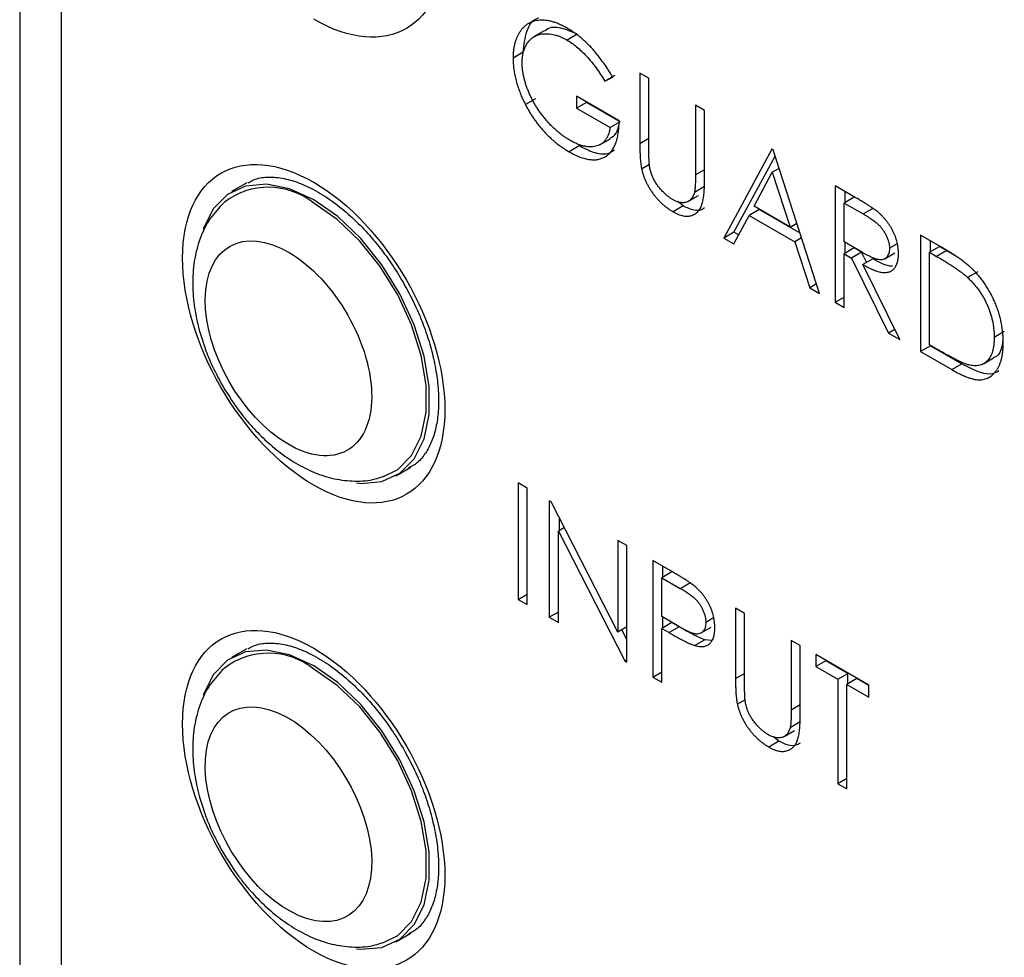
# Model space of a CAD drawing. Header units: millimetres. Extents: x 10 to 410, y 10 to 314.
# Tile 14 of 18: x 345 to 359, y 258 to 271. Entities that reach past the tile are written whole.
import ezdxf

# ---------------------------------------------------------------- set-up
doc = ezdxf.new("R2010")
doc.units = ezdxf.units.MM
doc.header["$LTSCALE"] = 1.5

msp = doc.modelspace()

# ---------------------------------------------------------------- linework, layer by layer
for p, q in [((345.171463, 276.851882), (345.171463, 226.634623)), ((345.75725, 225.818214), (345.75725, 276.035474)), ((352.525957, 270.893789), (352.384536, 270.812148)), ((352.985677, 270.844818), (352.844256, 270.763177)), ((352.229277, 270.591213), (352.087856, 270.509572)), ((353.516574, 270.266157), (353.375153, 270.184516)), ((353.864688, 270.299715), (353.864688, 269.313389)), ((353.991605, 270.226448), (353.864688, 270.299715)), ((353.375153, 270.184516), (353.483938, 270.240795)), ((353.991605, 269.247973), (353.991605, 270.226448)), ((352.402654, 269.940876), (352.261233, 269.859235)), ((353.574593, 269.629706), (352.976272, 269.975109)), ((352.976272, 269.975109), (352.976272, 269.807614)), ((353.117693, 269.889255), (352.976272, 269.807614)), ((353.117693, 269.889255), (353.117693, 269.893469)), ((353.589098, 269.617119), (353.117693, 269.889255)), ((354.771235, 269.776377), (354.644319, 269.849644)), ((354.644319, 269.849644), (354.644319, 268.871169)), ((352.976272, 269.807614), (353.447677, 269.535478)), ((354.771235, 268.790051), (354.771235, 269.776377)), ((353.589098, 269.617119), (353.447677, 269.535478)), ((353.310125, 269.298586), (353.451547, 269.380227)), ((353.864688, 269.313389), (353.991605, 269.386656)), ((353.015424, 269.278312), (352.874002, 269.196671)), ((355.714044, 269.232105), (355.0432, 267.986294)), ((355.732175, 269.221638), (355.714044, 269.232105)), ((356.384889, 267.211753), (355.732175, 269.221638)), ((353.998759, 269.017525), (353.889902, 268.954683)), ((355.184621, 268.067935), (355.759899, 269.13627)), ((354.771235, 268.944437), (354.644319, 268.871169)), ((355.465594, 268.43337), (355.721693, 268.909382)), ((355.815917, 268.963776), (355.721693, 268.909382)), ((355.721693, 268.909382), (355.970994, 268.141609)), ((348.355009, 268.75996), (348.142877, 268.637499)), ((354.771292, 268.707618), (354.629871, 268.625977)), ((356.602461, 268.719233), (356.602461, 267.086151)), ((356.885473, 268.555853), (356.602461, 268.719233)), ((356.743882, 268.486844), (356.743882, 268.637592)), ((354.473265, 268.436718), (354.396937, 268.4978)), ((354.547908, 268.502972), (354.68933, 268.584613)), ((356.870799, 268.560111), (356.729377, 268.47847)), ((356.729377, 268.47847), (356.994542, 268.325394)), ((356.729377, 267.93411), (356.729377, 268.47847)), ((354.473265, 268.436718), (354.331843, 268.355077)), ((355.538174, 268.387256), (355.396753, 268.305615)), ((355.970994, 268.141609), (355.465594, 268.43337)), ((356.110425, 268.056903), (355.538174, 268.387256)), ((356.994542, 268.325394), (357.135964, 268.407034)), ((355.181731, 267.906321), (355.396753, 268.305615)), ((355.396753, 268.305615), (356.037852, 267.935517)), ((355.970994, 268.141609), (356.065247, 268.19602)), ((355.184621, 268.067935), (355.0432, 267.986294)), ((355.248807, 268.030881), (355.184621, 268.067935)), ((355.0432, 267.986294), (355.181731, 267.906321)), ((356.132164, 267.989962), (356.037852, 267.935517)), ((356.037852, 267.935517), (356.246924, 267.291398)), ((356.98831, 267.782341), (356.729377, 267.93411)), ((356.743882, 267.774987), (356.743882, 267.925608)), ((358.084665, 267.863575), (357.799103, 268.028426)), ((357.799103, 268.028426), (357.799103, 266.395345)), ((357.940524, 267.796037), (357.940524, 267.946785)), ((356.870799, 267.848255), (356.729377, 267.766614)), ((356.973918, 267.788725), (356.832497, 267.707084)), ((356.973918, 267.788725), (356.870799, 267.848255)), ((357.043472, 267.647672), (356.973918, 267.788725)), ((357.300042, 267.697658), (357.441463, 267.779299)), ((357.472066, 267.905633), (357.36396, 267.843224)), ((357.926019, 267.787663), (358.067441, 267.869304)), ((357.926019, 266.489573), (357.926019, 267.787663)), ((357.926019, 267.787663), (358.025456, 267.73026)), ((358.166878, 267.8119), (358.025456, 267.73026)), ((358.067441, 267.869304), (358.166878, 267.8119)), ((358.166878, 267.8119), (358.269774, 267.750336)), ((356.729377, 267.012884), (356.729377, 267.766614)), ((356.729377, 267.766614), (356.832497, 267.707084)), ((356.832497, 267.707084), (357.352062, 266.653416)), ((357.130864, 267.698122), (356.989443, 267.616481)), ((357.509008, 266.562813), (356.989443, 267.616481)), ((358.601454, 267.515225), (358.460032, 267.433585)), ((356.341326, 267.345895), (356.246924, 267.291398)), ((356.246924, 267.291398), (356.384889, 267.211753)), ((356.602461, 267.086151), (356.729377, 267.159419)), ((356.602461, 267.086151), (356.729377, 267.012884)), ((357.439454, 266.703866), (357.352062, 266.653416)), ((358.973988, 266.676638), (358.832567, 266.594997)), ((357.352062, 266.653416), (357.509008, 266.562813)), ((357.940524, 266.476985), (357.799103, 266.395345)), ((357.799103, 266.395345), (358.237362, 266.142343)), ((358.088348, 266.395862), (357.926019, 266.489573)), ((357.940524, 266.476985), (357.940524, 266.481199)), ((357.940524, 266.476985), (358.378783, 266.223984)), ((358.683118, 266.224907), (358.82454, 266.306548)), ((358.237362, 266.142343), (358.378783, 266.223984)), ((350.44269, 264.653674), (350.654822, 264.776136)), ((352.16038, 264.554794), (352.16038, 262.921712)), ((352.287296, 264.481526), (352.16038, 264.554794)), ((352.287296, 262.848445), (352.287296, 264.481526)), ((352.622152, 264.288218), (352.595522, 264.303591)), ((352.595522, 264.303591), (352.595522, 262.67051)), ((353.556462, 262.46352), (352.622152, 264.288218)), ((352.736944, 263.888003), (352.736944, 264.064031)), ((352.806512, 263.928164), (352.722439, 263.87963)), ((352.722439, 262.597242), (352.722439, 263.87963)), ((352.722439, 263.87963), (353.654483, 262.059185)), ((353.683379, 263.675585), (353.556462, 263.748852)), ((353.556462, 263.748852), (353.556462, 262.46352)), ((353.683379, 262.042503), (353.683379, 263.675585)), ((354.045998, 263.466249), (354.045998, 261.833168)), ((354.323344, 263.306141), (354.045998, 263.466249)), ((354.187419, 263.23386), (354.187419, 263.384609)), ((354.314336, 263.307127), (354.172914, 263.225487)), ((354.172914, 263.225487), (354.431563, 263.076172)), ((354.172914, 262.681126), (354.172914, 263.225487)), ((354.431563, 263.076172), (354.572985, 263.157812)), ((352.16038, 262.921712), (352.287296, 262.994979)), ((352.16038, 262.921712), (352.287296, 262.848445)), ((352.722439, 262.743777), (352.595522, 262.67051)), ((352.595522, 262.67051), (352.722439, 262.597242)), ((354.420515, 262.534591), (354.172914, 262.681126)), ((354.187419, 262.522004), (354.187419, 262.672542)), ((355.206378, 262.796376), (355.206378, 261.81005)), ((355.333295, 262.723109), (355.206378, 262.796376)), ((355.333295, 261.744634), (355.333295, 262.723109)), ((353.683379, 262.536788), (353.556462, 262.46352)), ((354.314336, 262.595271), (354.172914, 262.51363)), ((354.415472, 262.536886), (354.274051, 262.455245)), ((354.415472, 262.536886), (354.314336, 262.595271)), ((354.724612, 262.450954), (354.866034, 262.532595)), ((354.898628, 262.661493), (354.789366, 262.598417)), ((353.683379, 262.360607), (353.613755, 262.496595)), ((354.172914, 261.7599), (354.172914, 262.51363)), ((354.172914, 262.51363), (354.274051, 262.455245)), ((354.775541, 262.355848), (354.63412, 262.274207)), ((354.872199, 262.345239), (354.775541, 262.355848)), ((356.112925, 262.273038), (355.986009, 262.346305)), ((355.986009, 262.346305), (355.986009, 261.36783)), ((356.112925, 261.286711), (356.112925, 262.273038)), ((348.355009, 262.227634), (348.142877, 262.105173)), ((357.073865, 261.718299), (356.330496, 262.147436)), ((356.330496, 262.147436), (356.330496, 261.979941)), ((353.683379, 262.075866), (353.654483, 262.059185)), ((353.654483, 262.059185), (353.683379, 262.042503)), ((356.471918, 262.061582), (356.330496, 261.979941)), ((356.330496, 261.979941), (356.638723, 261.802006)), ((356.471918, 262.061582), (356.471918, 262.065796)), ((356.780144, 261.883647), (356.471918, 262.061582)), ((354.045998, 261.833168), (354.172914, 261.906435)), ((355.206378, 261.81005), (355.333295, 261.883317)), ((356.638723, 261.802006), (356.780144, 261.883647)), ((356.780144, 261.737112), (356.780144, 261.883647)), ((354.045998, 261.833168), (354.172914, 261.7599)), ((356.638723, 261.802006), (356.638723, 260.33642)), ((356.90706, 261.810379), (356.765639, 261.728738)), ((356.765639, 260.263152), (356.765639, 261.728738)), ((356.765639, 261.728738), (357.073865, 261.550803)), ((357.073865, 261.714085), (356.90706, 261.810379)), ((357.073865, 261.550803), (357.073865, 261.718299)), ((355.340449, 261.514186), (355.231591, 261.451343)), ((356.112925, 261.441097), (355.986009, 261.36783)), ((356.112982, 261.204278), (355.97156, 261.122637)), ((355.889598, 260.999633), (356.03102, 261.081274)), ((355.814954, 260.933379), (355.673533, 260.851738)), ((355.814954, 260.933379), (355.738627, 260.994461)), ((356.765639, 260.409687), (356.638723, 260.33642)), ((356.638723, 260.33642), (356.765639, 260.263152)), ((350.44269, 258.121348), (350.654822, 258.243809))]:
    msp.add_line(p, q)
at = {"flags": 128}
for points in [[(349.292784, 268.523631), (348.954647, 268.677793), (348.631289, 268.743138), (348.336842, 268.71681), (348.084173, 268.599959), (347.884327, 268.397693), (347.746037, 268.118852), (347.74244, 268.107984)], [(349.892228, 264.553715), (349.954278, 264.548036), (350.248726, 264.574364), (350.501394, 264.691214), (350.70124, 264.89348), (350.83953, 265.172322), (350.91022, 265.515552), (350.91022, 265.90817), (350.83953, 266.333016), (350.70124, 266.771524), (350.501394, 267.204528), (350.248726, 267.613103), (349.954278, 267.979393), (349.63092, 268.287389), (349.292784, 268.523631)], [(350.263435, 264.638217), (350.47071, 264.740832), (350.665483, 264.937962), (350.800262, 265.209725), (350.869157, 265.544241), (350.869157, 265.926891), (350.800262, 266.340952), (350.665483, 266.768327), (350.47071, 267.190337), (350.224456, 267.58854), (349.937484, 267.94553), (349.622335, 268.245707), (349.292784, 268.475951)], [(349.292784, 261.991304), (348.954647, 262.145466), (348.631289, 262.210811), (348.336842, 262.184483), (348.084173, 262.067633), (347.884327, 261.865367), (347.746037, 261.586526), (347.74244, 261.575657)], [(349.892228, 258.021389), (349.954278, 258.015709), (350.248726, 258.042037), (350.501394, 258.158888), (350.70124, 258.361154), (350.83953, 258.639995), (350.91022, 258.983225), (350.91022, 259.375843), (350.83953, 259.80069), (350.70124, 260.239198), (350.501394, 260.672201), (350.248726, 261.080776), (349.954278, 261.447066), (349.63092, 261.755062), (349.292784, 261.991304)], [(350.263435, 258.105891), (350.47071, 258.208505), (350.665483, 258.405636), (350.800262, 258.677398), (350.869157, 259.011914), (350.869157, 259.394565), (350.800262, 259.808625), (350.665483, 260.236), (350.47071, 260.658011), (350.224456, 261.056213), (349.937484, 261.413204), (349.622335, 261.713381), (349.292784, 261.943625)]]:
    msp.add_lwpolyline(points, dxfattribs=at)
for centre in [(348.657673, 267.683084), (348.657673, 261.150758)]:
    msp.add_arc(centre, 1.015876, 51.3041949, 127.6972782)
for points, knots in [([(349.292784, 275.300919), (350.307467, 274.715155), (351.131261, 273.288302), (351.131261, 270.944864), (350.307467, 270.469143), (349.292784, 271.054907)], [0, 0, 0, 0, 0.5, 0.5, 1, 1, 1, 1]), ([(352.848506, 270.928219), (352.830551, 270.938341), (352.795141, 270.958304), (352.742754, 270.982592), (352.69186, 271.003271), (352.642194, 271.019944), (352.594116, 271.031474), (352.547262, 271.0394), (352.501983, 271.042401), (352.458293, 271.04123), (352.416296, 271.036094), (352.376622, 271.026515), (352.339133, 271.013098), (352.303849, 270.99574), (352.270964, 270.97419), (352.240664, 270.948165), (352.212094, 270.918945), (352.186659, 270.884929), (352.163299, 270.84822), (352.14328, 270.808116), (352.126189, 270.765309), (352.111957, 270.720052), (352.101141, 270.67161), (352.093674, 270.620267), (352.0885, 270.56658), (352.088071, 270.528656), (352.087856, 270.509572)], [0, 0, 0, 0, 0.0453839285, 0.0895065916, 0.1329678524, 0.1754445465, 0.2176897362, 0.2595314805, 0.3010139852, 0.3427738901, 0.3841345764, 0.4250775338, 0.4656511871, 0.5060332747, 0.5465781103, 0.5871517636, 0.628233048, 0.6699218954, 0.7115820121, 0.7529433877, 0.7937461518, 0.8346856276, 0.8753484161, 0.9164498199, 0.9579577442, 1, 1, 1, 1]), ([(352.229277, 270.591213), (352.240995, 270.692527), (352.264464, 270.895438), (352.361936, 271.052728), (352.442035, 271.072706), (352.44482, 271.0734)], [0, 0, 0, 0, 0.490456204, 0.98228498, 1, 1, 1, 1]), ([(352.985677, 270.844818), (352.90881, 270.878488), (352.754977, 270.945873), (352.593055, 270.94738), (352.5387, 270.894236), (352.530849, 270.88656)], [0, 0, 0, 0, 0.460762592, 0.922110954, 1, 1, 1, 1]), ([(352.214772, 270.442848), (352.215092, 270.457393), (352.215728, 270.486326), (352.219392, 270.527971), (352.225936, 270.56725), (352.235083, 270.604472), (352.246758, 270.639681), (352.260828, 270.673041), (352.277753, 270.704047), (352.296887, 270.733028), (352.318317, 270.759569), (352.34212, 270.782742), (352.368022, 270.802701), (352.396154, 270.819117), (352.426148, 270.832647), (352.45839, 270.842578), (352.492658, 270.849406), (352.529093, 270.852232), (352.566485, 270.852502), (352.604653, 270.849639), (352.643396, 270.843198), (352.68264, 270.833734), (352.722296, 270.820996), (352.762522, 270.804866), (352.803181, 270.78631), (352.830553, 270.770894), (352.844256, 270.763177)], [0, 0, 0, 0, 0.0399048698, 0.0793788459, 0.1189576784, 0.1582177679, 0.1979198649, 0.2382369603, 0.2788000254, 0.3203155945, 0.362024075, 0.4036152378, 0.444882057, 0.4864480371, 0.5282974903, 0.5704233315, 0.6134346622, 0.6573642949, 0.7013544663, 0.744485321, 0.7874641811, 0.829905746, 0.8722619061, 0.9144157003, 0.9571522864, 1, 1, 1, 1]), ([(353.483938, 270.240795), (353.471676, 270.261532), (353.447513, 270.302395), (353.409934, 270.361521), (353.372613, 270.418413), (353.334649, 270.472199), (353.296642, 270.523444), (353.258354, 270.571781), (353.219717, 270.617329), (353.180863, 270.660407), (353.141577, 270.70128), (353.101593, 270.739607), (353.060957, 270.776232), (353.019746, 270.810826), (352.977836, 270.843187), (352.935386, 270.873534), (352.892183, 270.9022), (352.863148, 270.919496), (352.848506, 270.928219)], [0, 0, 0, 0, 0.071682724, 0.141254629, 0.208780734, 0.2747536, 0.338680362, 0.401041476, 0.462009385, 0.521933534, 0.580969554, 0.640033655, 0.699042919, 0.758526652, 0.817782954, 0.877820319, 0.938382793, 1, 1, 1, 1]), ([(352.844256, 270.763177), (352.86659, 270.749477), (352.911822, 270.721732), (352.979943, 270.668439), (353.049034, 270.606988), (353.118349, 270.536519), (353.186776, 270.4585), (353.253094, 270.373686), (353.316316, 270.281903), (353.355348, 270.217297), (353.375153, 270.184516)], [0, 0, 0, 0, 0.112511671, 0.227863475, 0.347727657, 0.472918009, 0.601080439, 0.730968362, 0.863494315, 1, 1, 1, 1]), ([(352.087856, 270.509572), (352.088439, 270.483584), (352.089592, 270.432216), (352.097595, 270.35267), (352.111255, 270.272222), (352.130302, 270.190934), (352.154694, 270.108919), (352.184757, 270.026053), (352.220023, 269.942424), (352.24742, 269.887119), (352.261233, 269.859235)], [0, 0, 0, 0, 0.128654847, 0.254301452, 0.378000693, 0.500655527, 0.623261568, 0.746331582, 0.872104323, 1, 1, 1, 1]), ([(352.885051, 269.357788), (352.869836, 269.366755), (352.839637, 269.384553), (352.794838, 269.415404), (352.750786, 269.447708), (352.707805, 269.483206), (352.665676, 269.520562), (352.624451, 269.560356), (352.584345, 269.60293), (352.545231, 269.647351), (352.50765, 269.693493), (352.472011, 269.740886), (352.438259, 269.789223), (352.407057, 269.838676), (352.377474, 269.888918), (352.350458, 269.940287), (352.325026, 269.992558), (352.302321, 270.045569), (352.28163, 270.098484), (352.263701, 270.150798), (352.248745, 270.202135), (352.23606, 270.252509), (352.226952, 270.301649), (352.219559, 270.35006), (352.215696, 270.397186), (352.21508, 270.427613), (352.214772, 270.442848)], [0, 0, 0, 0, 0.045476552, 0.09026675, 0.134473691, 0.17833568, 0.221626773, 0.264845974, 0.308266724, 0.351584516, 0.394700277, 0.437150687, 0.478716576, 0.520156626, 0.560891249, 0.601905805, 0.642967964, 0.684319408, 0.725438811, 0.765723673, 0.805366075, 0.844655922, 0.883350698, 0.922119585, 0.961006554, 1, 1, 1, 1]), ([(352.261233, 269.859235), (352.270753, 269.841189), (352.289647, 269.805375), (352.31981, 269.752889), (352.351178, 269.702079), (352.383929, 269.652945), (352.41785, 269.605549), (352.453119, 269.559996), (352.489495, 269.515988), (352.52718, 269.47353), (352.566341, 269.433054), (352.606622, 269.394091), (352.648087, 269.356582), (352.690892, 269.321272), (352.734825, 269.287257), (352.780047, 269.255422), (352.826551, 269.224853), (352.858038, 269.206152), (352.874002, 269.196671)], [0, 0, 0, 0, 0.062651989, 0.12433937, 0.185529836, 0.245847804, 0.306076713, 0.365858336, 0.42561049, 0.485885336, 0.546729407, 0.608121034, 0.670231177, 0.73353574, 0.797905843, 0.863443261, 0.930763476, 1, 1, 1, 1]), ([(352.874002, 269.196671), (352.899903, 269.182409), (352.950547, 269.154522), (353.024442, 269.122422), (353.09438, 269.099671), (353.160267, 269.086493), (353.222253, 269.082559), (353.280138, 269.088292), (353.333865, 269.103751), (353.383525, 269.127962), (353.427773, 269.161698), (353.467037, 269.203131), (353.499916, 269.253592), (353.526938, 269.312327), (353.547812, 269.379581), (353.563092, 269.45492), (353.572555, 269.538563), (353.573904, 269.598885), (353.574593, 269.629706)], [0, 0, 0, 0, 0.068276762, 0.1335012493, 0.1959666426, 0.2567515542, 0.3159334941, 0.3745216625, 0.4332324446, 0.4926083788, 0.5522660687, 0.6116028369, 0.6715544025, 0.7325942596, 0.7953645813, 0.8605072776, 0.9287277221, 1, 1, 1, 1]), ([(353.447677, 269.535478), (353.444952, 269.518874), (353.439561, 269.486013), (353.426381, 269.441586), (353.409342, 269.401821), (353.387976, 269.36755), (353.363175, 269.337428), (353.334134, 269.312631), (353.301094, 269.292652), (353.264413, 269.277666), (353.224606, 269.268181), (353.182562, 269.263691), (353.138159, 269.26553), (353.091745, 269.272586), (353.04315, 269.285164), (352.992318, 269.303942), (352.939391, 269.32773), (352.903386, 269.347646), (352.885051, 269.357788)], [0, 0, 0, 0, 0.061510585, 0.121734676, 0.180515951, 0.23926794, 0.297398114, 0.356664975, 0.417130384, 0.479326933, 0.54222196, 0.604686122, 0.667353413, 0.730550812, 0.795075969, 0.861302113, 0.929367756, 1, 1, 1, 1]), ([(353.446262, 269.388466), (353.479527, 269.406007), (353.538502, 269.437106), (353.557914, 269.516795), (353.566377, 269.551536)], [0, 0, 0, 0, 0.56404221, 1, 1, 1, 1]), ([(349.292784, 264.522581), (348.2781, 265.108345), (347.454306, 266.535198), (347.454306, 268.878636), (348.2781, 269.354357), (349.292784, 268.768593)], [0, 0, 0, 0, 0.5, 0.5, 1, 1, 1, 1]), ([(353.864688, 269.313389), (353.864683, 269.293435), (353.864674, 269.255154), (353.866235, 269.199289), (353.868222, 269.147979), (353.870488, 269.101248), (353.874329, 269.058367), (353.878413, 269.020075), (353.883272, 268.986061), (353.88781, 268.964584), (353.889902, 268.954683)], [0, 0, 0, 0, 0.172868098, 0.331634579, 0.47631267, 0.607889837, 0.725664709, 0.830534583, 0.921870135, 1, 1, 1, 1]), ([(353.509938, 269.2177), (353.478032, 269.198254), (353.396667, 269.148664), (353.218683, 269.175258), (353.081931, 269.244592), (353.015424, 269.278312)], [0, 0, 0, 0, 0.248901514, 0.634717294, 1, 1, 1, 1]), ([(353.997271, 269.027481), (353.996761, 269.032024), (353.995576, 269.042591), (353.99459, 269.060095), (353.993823, 269.081593), (353.992883, 269.107212), (353.99246, 269.136688), (353.99179, 269.170331), (353.99155, 269.207875), (353.991586, 269.234135), (353.991605, 269.247973)], [0, 0, 0, 0, 0.059157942, 0.137625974, 0.234023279, 0.349961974, 0.48390125, 0.637395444, 0.808921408, 1, 1, 1, 1]), ([(354.324761, 268.526661), (354.311322, 268.53491), (354.28426, 268.55152), (354.243836, 268.583385), (354.203669, 268.620569), (354.164355, 268.661765), (354.127902, 268.70586), (354.095098, 268.749854), (354.068272, 268.794342), (354.045734, 268.838592), (354.028208, 268.883761), (354.013813, 268.930414), (354.003423, 268.978811), (353.999361, 269.010947), (353.997271, 269.027481)], [0, 0, 0, 0, 0.086333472, 0.173855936, 0.26316212, 0.355710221, 0.446158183, 0.530006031, 0.607754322, 0.681514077, 0.755533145, 0.832210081, 0.91367293, 1, 1, 1, 1]), ([(353.889902, 268.954683), (353.893498, 268.93988), (353.900612, 268.910599), (353.914396, 268.866425), (353.930449, 268.822864), (353.949085, 268.779746), (353.970043, 268.737132), (353.993671, 268.695057), (354.01957, 268.653445), (354.047784, 268.612696), (354.078127, 268.57344), (354.109788, 268.535622), (354.143282, 268.500376), (354.178035, 268.466697), (354.214512, 268.435766), (354.252217, 268.406246), (354.291547, 268.379424), (354.318239, 268.363297), (354.331843, 268.355077)], [0, 0, 0, 0, 0.060611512, 0.119896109, 0.178912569, 0.23700181, 0.295709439, 0.35510506, 0.415284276, 0.477030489, 0.539392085, 0.601923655, 0.664581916, 0.72862676, 0.793682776, 0.860355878, 0.928825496, 1, 1, 1, 1]), ([(348.372678, 268.760838), (348.41217, 268.782375), (348.502252, 268.831501), (348.681424, 268.848906), (348.899886, 268.824191), (349.136392, 268.74744), (349.383022, 268.622066), (349.62821, 268.453856), (349.860465, 268.253835), (350.058975, 268.047949), (350.233017, 267.83808), (350.393412, 267.619451), (350.493113, 267.454685), (350.545207, 267.368595)], [0, 0, 0, 0, 0.086675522, 0.197707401, 0.300884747, 0.401739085, 0.501187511, 0.59874528, 0.691402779, 0.778580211, 0.844412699, 0.918706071, 1, 1, 1, 1]), ([(349.292784, 268.768593), (350.307467, 268.182829), (351.131261, 266.755975), (351.131261, 264.412537), (350.307467, 263.936816), (349.292784, 264.522581)], [0, 0, 0, 0, 0.5, 0.5, 1, 1, 1, 1]), ([(354.331843, 268.355077), (354.344317, 268.348216), (354.368951, 268.334667), (354.405169, 268.318292), (354.439913, 268.306181), (354.473301, 268.297703), (354.505332, 268.293161), (354.535797, 268.293234), (354.565023, 268.296474), (354.59242, 268.304039), (354.618038, 268.314564), (354.641419, 268.32794), (354.663055, 268.342993), (354.681826, 268.361275), (354.698733, 268.381524), (354.713549, 268.403911), (354.725657, 268.42924), (354.735998, 268.456703), (354.744571, 268.487184), (354.751348, 268.521165), (354.757832, 268.557717), (354.762363, 268.598065), (354.766467, 268.641267), (354.769182, 268.687933), (354.770936, 268.737755), (354.771134, 268.772332), (354.771235, 268.790051)], [0, 0, 0, 0, 0.044445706, 0.087770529, 0.129606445, 0.170509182, 0.211189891, 0.251366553, 0.291817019, 0.332263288, 0.372590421, 0.411847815, 0.449737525, 0.487220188, 0.523711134, 0.560150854, 0.596159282, 0.632236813, 0.66962724, 0.709553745, 0.751596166, 0.796043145, 0.843048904, 0.892959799, 0.94515149, 1, 1, 1, 1]), ([(354.644319, 268.871169), (354.644242, 268.855947), (354.644096, 268.826805), (354.643604, 268.785209), (354.64254, 268.74797), (354.640762, 268.715308), (354.638937, 268.686662), (354.636308, 268.662568), (354.633784, 268.642319), (354.631083, 268.631039), (354.629871, 268.625977)], [0, 0, 0, 0, 0.179920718, 0.344435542, 0.493597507, 0.626188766, 0.742198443, 0.844379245, 0.930164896, 1, 1, 1, 1]), ([(354.629871, 268.625977), (354.626236, 268.61413), (354.619162, 268.59107), (354.604725, 268.56091), (354.587597, 268.535473), (354.567296, 268.515153), (354.544109, 268.49988), (354.518398, 268.48919), (354.489895, 268.483556), (354.459351, 268.482198), (354.426788, 268.486601), (354.393493, 268.494672), (354.359307, 268.508218), (354.336298, 268.520502), (354.324761, 268.526661)], [0, 0, 0, 0, 0.090507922, 0.176175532, 0.26029633, 0.341820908, 0.422437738, 0.503722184, 0.584794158, 0.668531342, 0.752282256, 0.834726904, 0.917124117, 1, 1, 1, 1]), ([(348.031999, 268.481075), (347.965098, 268.410355), (347.826371, 268.263709), (347.690336, 267.981095), (347.609574, 267.666598), (347.58879, 267.339035), (347.616259, 267.014649), (347.677092, 266.725088), (347.759321, 266.46282), (347.864304, 266.196758), (347.962342, 266.014872), (348.018798, 265.910131)], [0, 0, 0, 0, 0.115086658, 0.238645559, 0.365712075, 0.490587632, 0.605158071, 0.715871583, 0.797221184, 0.883227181, 1, 1, 1, 1]), ([(357.205881, 268.34864), (357.198152, 268.354941), (357.181082, 268.368857), (357.152884, 268.38951), (357.119877, 268.411905), (357.082214, 268.437143), (357.03978, 268.463557), (356.992575, 268.493036), (356.940623, 268.523804), (356.90436, 268.544878), (356.885473, 268.555853)], [0, 0, 0, 0, 0.0736275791, 0.1626148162, 0.2653016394, 0.3828424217, 0.5151779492, 0.6615655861, 0.8237422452, 1, 1, 1, 1]), ([(354.769701, 268.41103), (354.75566, 268.400766), (354.708017, 268.365939), (354.601333, 268.372971), (354.512062, 268.417406), (354.473265, 268.436718)], [0, 0, 0, 0, 0.191110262, 0.648454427, 1, 1, 1, 1]), ([(356.994542, 268.325394), (357.006914, 268.318219), (357.030813, 268.304358), (357.065294, 268.283132), (357.097046, 268.262617), (357.126035, 268.242512), (357.152338, 268.223583), (357.175909, 268.205159), (357.196691, 268.187217), (357.220622, 268.164943), (357.247416, 268.135706), (357.276062, 268.097463), (357.301925, 268.056614), (357.323702, 268.013326), (357.341723, 267.969363), (357.354575, 267.925817), (357.362534, 267.883216), (357.363482, 267.856637), (357.36396, 267.843224)], [0, 0, 0, 0, 0.074898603, 0.144686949, 0.208845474, 0.26744136, 0.321052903, 0.369275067, 0.412261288, 0.450596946, 0.520721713, 0.588910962, 0.657377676, 0.727212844, 0.796242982, 0.863663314, 0.931199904, 1, 1, 1, 1]), ([(357.490877, 267.76963), (357.490684, 267.782838), (357.490303, 267.808888), (357.486565, 267.848915), (357.480332, 267.888855), (357.471494, 267.92861), (357.460508, 267.968216), (357.446746, 268.007757), (357.430676, 268.047072), (357.412105, 268.086084), (357.391617, 268.124044), (357.369648, 268.160929), (357.346026, 268.196219), (357.320889, 268.229946), (357.294272, 268.262201), (357.266174, 268.292691), (357.236701, 268.322056), (357.216228, 268.339716), (357.205881, 268.34864)], [0, 0, 0, 0, 0.068352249, 0.134802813, 0.19866441, 0.26153636, 0.32317191, 0.384274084, 0.445885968, 0.507255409, 0.569331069, 0.629734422, 0.690102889, 0.75089132, 0.811273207, 0.872948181, 0.935789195, 1, 1, 1, 1]), ([(348.928838, 265.100245), (348.28493, 265.478588), (347.766815, 266.386745), (347.778286, 267.867245), (348.305714, 268.161068), (348.949622, 267.782725)], [0, 0, 0, 0, 0.5, 0.5, 1, 1, 1, 1]), ([(348.949622, 267.782725), (349.259036, 267.600921), (349.554706, 267.285234), (349.988386, 266.525077), (350.108666, 266.111683), (350.103154, 265.400266), (349.977587, 265.131326), (349.536112, 264.885386), (349.238252, 264.918442), (348.928838, 265.100245)], [0, 0, 0, 0, 0.25, 0.25, 0.5, 0.5, 0.75, 0.75, 1, 1, 1, 1]), ([(357.36396, 267.843224), (357.363483, 267.830037), (357.362539, 267.803906), (357.354591, 267.769656), (357.341926, 267.740045), (357.324526, 267.715402), (357.301935, 267.69753), (357.275734, 267.685185), (357.244861, 267.681307), (357.216489, 267.682745), (357.191073, 267.687993), (357.169282, 267.694482), (357.145073, 267.70323), (357.118407, 267.714445), (357.089299, 267.728007), (357.057733, 267.744109), (357.023832, 267.761816), (357.000399, 267.775356), (356.98831, 267.782341)], [0, 0, 0, 0, 0.069045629, 0.136815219, 0.203662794, 0.272412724, 0.341585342, 0.410581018, 0.481259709, 0.554930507, 0.59494313, 0.639344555, 0.687767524, 0.740894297, 0.798829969, 0.861096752, 0.928337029, 1, 1, 1, 1]), ([(356.989443, 267.616481), (357.004272, 267.608121), (357.033097, 267.59187), (357.07515, 267.570261), (357.114662, 267.551599), (357.151732, 267.536038), (357.186287, 267.523743), (357.218593, 267.513514), (357.248186, 267.507516), (357.284027, 267.502502), (357.324582, 267.503454), (357.367943, 267.513934), (357.405233, 267.534455), (357.436262, 267.564578), (357.460639, 267.603768), (357.478326, 267.651038), (357.489125, 267.706422), (357.490283, 267.748213), (357.490877, 267.76963)], [0, 0, 0, 0, 0.062047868, 0.12061355, 0.176170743, 0.228028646, 0.277084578, 0.323376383, 0.36648982, 0.407142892, 0.483665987, 0.55702223, 0.628834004, 0.70082818, 0.773301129, 0.846289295, 0.921224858, 1, 1, 1, 1]), ([(358.533406, 267.545637), (358.520896, 267.557635), (358.494443, 267.583006), (358.451429, 267.619679), (358.403192, 267.657595), (358.349652, 267.696421), (358.290896, 267.736936), (358.226829, 267.778364), (358.157488, 267.820931), (358.109503, 267.84903), (358.084665, 267.863575)], [0, 0, 0, 0, 0.087120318, 0.184230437, 0.292169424, 0.411253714, 0.541155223, 0.682593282, 0.835710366, 1, 1, 1, 1]), ([(357.404815, 267.592013), (357.388901, 267.592967), (357.303575, 267.598085), (357.208338, 267.653248), (357.130864, 267.698122)], [0, 0, 0, 0, 0.186509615, 1, 1, 1, 1]), ([(358.025456, 267.73026), (358.049821, 267.716109), (358.096766, 267.688846), (358.164487, 267.647369), (358.226828, 267.607848), (358.283816, 267.570243), (358.335495, 267.533849), (358.381807, 267.499367), (358.422956, 267.466828), (358.448173, 267.444218), (358.460032, 267.433585)], [0, 0, 0, 0, 0.1670241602, 0.32180979, 0.4644071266, 0.5948885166, 0.7134174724, 0.8207154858, 0.915681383, 1, 1, 1, 1]), ([(358.959483, 266.521402), (358.959196, 266.544811), (358.95863, 266.590946), (358.952974, 266.661714), (358.944458, 266.731835), (358.931766, 266.80169), (358.916403, 266.870884), (358.896715, 266.939791), (358.873655, 267.008281), (358.847508, 267.076087), (358.817625, 267.142511), (358.785533, 267.207173), (358.749944, 267.269249), (358.712454, 267.329515), (358.671553, 267.387166), (358.628188, 267.442629), (358.582122, 267.496077), (358.549768, 267.528991), (358.533406, 267.545637)], [0, 0, 0, 0, 0.070760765, 0.139459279, 0.20633991, 0.271428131, 0.334883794, 0.397660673, 0.45959575, 0.521339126, 0.582414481, 0.642369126, 0.701311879, 0.760135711, 0.818853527, 0.878311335, 0.938457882, 1, 1, 1, 1]), ([(350.545207, 267.368595), (350.616365, 267.236547), (350.716321, 267.051061), (350.831951, 266.769925), (350.914534, 266.532326), (350.986, 266.256571), (351.031764, 265.981849), (351.048442, 265.715768), (351.034671, 265.469161), (350.991105, 265.249814), (350.920167, 265.061954), (350.820825, 264.910398), (350.724184, 264.809658), (350.646186, 264.777947), (350.619851, 264.76724)], [0, 0, 0, 0, 0.1172531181, 0.1647044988, 0.2425298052, 0.3218223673, 0.4052224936, 0.4903767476, 0.5765582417, 0.6636571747, 0.7524389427, 0.8452603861, 0.947753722, 1, 1, 1, 1]), ([(358.460032, 267.433585), (358.474368, 267.419884), (358.502577, 267.392925), (358.543119, 267.349444), (358.581016, 267.303937), (358.616801, 267.256717), (358.649868, 267.207454), (358.680681, 267.156417), (358.709097, 267.103635), (358.734817, 267.049214), (358.757726, 266.993683), (358.777962, 266.937604), (358.794628, 266.881117), (358.808557, 266.824346), (358.819338, 266.767252), (358.826833, 266.709982), (358.831951, 266.651972), (358.832359, 266.614216), (358.832567, 266.594997)], [0, 0, 0, 0, 0.063984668, 0.125903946, 0.186849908, 0.246526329, 0.30615835, 0.365401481, 0.425259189, 0.485917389, 0.546944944, 0.60841149, 0.670018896, 0.732860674, 0.79680017, 0.862205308, 0.929857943, 1, 1, 1, 1]), ([(358.832567, 266.594997), (358.832307, 266.577034), (358.831797, 266.541796), (358.827429, 266.492075), (358.820404, 266.445949), (358.81053, 266.403515), (358.797788, 266.364908), (358.782119, 266.330208), (358.763651, 266.299181), (358.742463, 266.271884), (358.718751, 266.248707), (358.692725, 266.229765), (358.664671, 266.214768), (358.634387, 266.204176), (358.60201, 266.197826), (358.567749, 266.19521), (358.531031, 266.197477), (358.505521, 266.20183), (358.492611, 266.204033)], [0, 0, 0, 0, 0.0715234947, 0.1403039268, 0.2070701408, 0.2721482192, 0.3354800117, 0.3974634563, 0.458905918, 0.5202154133, 0.5808541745, 0.6400457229, 0.6991369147, 0.7582579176, 0.8169064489, 0.8766826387, 0.9375960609, 1, 1, 1, 1]), ([(358.953738, 266.566963), (358.947858, 266.515174), (358.935536, 266.406637), (358.876797, 266.325642), (358.828437, 266.312392), (358.822518, 266.310771)], [0, 0, 0, 0, 0.444737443, 0.932047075, 1, 1, 1, 1]), ([(358.492611, 266.204033), (358.482355, 266.206514), (358.46016, 266.211885), (358.423481, 266.224848), (358.381175, 266.24268), (358.333379, 266.264361), (358.279994, 266.290712), (358.221049, 266.321548), (358.156538, 266.356836), (358.111674, 266.382512), (358.088348, 266.395862)], [0, 0, 0, 0, 0.0786771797, 0.170257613, 0.2749761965, 0.3932538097, 0.5244511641, 0.6693720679, 0.8280993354, 1, 1, 1, 1]), ([(358.237362, 266.142343), (358.258238, 266.130492), (358.298797, 266.107468), (358.357864, 266.077827), (358.413398, 266.05236), (358.465314, 266.032223), (358.513659, 266.016716), (358.558529, 266.005655), (358.599855, 265.999824), (358.637858, 265.998926), (358.673057, 266.002858), (358.706295, 266.010691), (358.738213, 266.021857), (358.76777, 266.038248), (358.796535, 266.057149), (358.822525, 266.081736), (358.847743, 266.109067), (358.870744, 266.140773), (358.891778, 266.175935), (358.909908, 266.215016), (358.925207, 266.257571), (358.937601, 266.303679), (358.947688, 266.352744), (358.954233, 266.405846), (358.958728, 266.461876), (358.959229, 266.501364), (358.959483, 266.521402)], [0, 0, 0, 0, 0.055030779, 0.106917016, 0.15599389, 0.202163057, 0.245531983, 0.286502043, 0.325112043, 0.361858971, 0.397469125, 0.433040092, 0.468968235, 0.505240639, 0.542068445, 0.5798664, 0.61853896, 0.658504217, 0.699033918, 0.739865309, 0.781200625, 0.822994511, 0.865719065, 0.909202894, 0.953924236, 1, 1, 1, 1]), ([(358.898457, 266.124532), (358.870374, 266.108127), (358.799599, 266.066784), (358.615856, 266.098489), (358.467316, 266.177119), (358.378783, 266.223984)], [0, 0, 0, 0, 0.2099466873, 0.5291159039, 1, 1, 1, 1]), ([(348.018798, 265.910131), (348.100456, 265.779853), (348.214033, 265.598652), (348.409468, 265.361435), (348.58259, 265.178323), (348.801931, 264.988759), (349.042739, 264.823961), (349.304541, 264.692534), (349.582505, 264.603581), (349.869254, 264.572542), (350.10073, 264.584275), (350.223588, 264.632121), (350.256735, 264.64503)], [0, 0, 0, 0, 0.150225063, 0.208946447, 0.305928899, 0.405010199, 0.510348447, 0.619542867, 0.731321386, 0.844280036, 0.957986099, 1, 1, 1, 1]), ([(354.645452, 263.095656), (354.63773, 263.102204), (354.620797, 263.116562), (354.592537, 263.137384), (354.559583, 263.160725), (354.521675, 263.185686), (354.478986, 263.212934), (354.431384, 263.242293), (354.378971, 263.273957), (354.342421, 263.295104), (354.323344, 263.306141)], [0, 0, 0, 0, 0.073542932, 0.161257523, 0.264381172, 0.381219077, 0.513681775, 0.66094492, 0.823044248, 1, 1, 1, 1]), ([(354.431563, 263.076172), (354.443463, 263.069269), (354.466418, 263.055952), (354.499484, 263.035556), (354.530006, 263.015703), (354.557868, 262.996327), (354.583311, 262.977795), (354.606137, 262.95987), (354.626353, 262.942253), (354.649626, 262.920317), (354.675842, 262.891281), (354.704011, 262.853332), (354.729033, 262.812271), (354.750398, 262.769027), (354.767585, 262.724879), (354.780322, 262.68113), (354.787837, 262.638526), (354.788855, 262.611841), (354.789366, 262.598417)], [0, 0, 0, 0, 0.07333251, 0.141464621, 0.203870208, 0.26177998, 0.314045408, 0.361987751, 0.40461597, 0.442530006, 0.512322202, 0.58156872, 0.650353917, 0.721157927, 0.791830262, 0.86078022, 0.929965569, 1, 1, 1, 1]), ([(354.916283, 262.525804), (354.916098, 262.539227), (354.915735, 262.565595), (354.911918, 262.606071), (354.905952, 262.646142), (354.897877, 262.685657), (354.887258, 262.724972), (354.874256, 262.76379), (354.858884, 262.802424), (354.840965, 262.84033), (354.821501, 262.877542), (354.800195, 262.913274), (354.777771, 262.947564), (354.754099, 262.980472), (354.728878, 263.011567), (354.702389, 263.04136), (354.674549, 263.069663), (354.655228, 263.086923), (354.645452, 263.095656)], [0, 0, 0, 0, 0.0710774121, 0.1396244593, 0.2054050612, 0.2699577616, 0.3320446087, 0.3940303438, 0.4551457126, 0.5167528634, 0.5778293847, 0.6383678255, 0.6979379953, 0.7568988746, 0.8166282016, 0.8765360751, 0.937532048, 1, 1, 1, 1]), ([(349.292784, 257.990254), (348.2781, 258.576018), (347.454306, 260.002872), (347.454306, 262.34631), (348.2781, 262.822031), (349.292784, 262.236266)], [0, 0, 0, 0, 0.5, 0.5, 1, 1, 1, 1]), ([(354.775541, 262.355848), (354.716495, 262.375435), (354.656357, 262.405431), (354.535994, 262.468259), (354.475727, 262.502199), (354.415472, 262.536886)], [0, 0, 0, 0, 0.5, 0.5, 1, 1, 1, 1]), ([(354.789366, 262.598417), (354.788857, 262.585258), (354.78785, 262.559204), (354.780381, 262.524574), (354.76756, 262.495189), (354.750513, 262.470377), (354.728517, 262.452038), (354.702928, 262.43958), (354.673215, 262.434767), (354.64572, 262.435887), (354.620961, 262.441358), (354.599833, 262.447228), (354.576017, 262.456307), (354.549862, 262.467115), (354.521033, 262.480502), (354.489749, 262.496482), (354.455943, 262.514113), (354.432605, 262.527603), (354.420515, 262.534591)], [0, 0, 0, 0, 0.069874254, 0.138333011, 0.205982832, 0.275273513, 0.344557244, 0.413539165, 0.483155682, 0.55541263, 0.594653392, 0.638488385, 0.686275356, 0.739478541, 0.796981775, 0.85999583, 0.927476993, 1, 1, 1, 1]), ([(354.63412, 262.274207), (354.644832, 262.271352), (354.665901, 262.265735), (354.696347, 262.260604), (354.724972, 262.258897), (354.752023, 262.259824), (354.777092, 262.264509), (354.800422, 262.272366), (354.82194, 262.283486), (354.841558, 262.297782), (354.859193, 262.315115), (354.874541, 262.335688), (354.887265, 262.3598), (354.898113, 262.386487), (354.906395, 262.416649), (354.911781, 262.450269), (354.915779, 262.486396), (354.916113, 262.512475), (354.916283, 262.525804)], [0, 0, 0, 0, 0.066915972, 0.131611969, 0.194612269, 0.256047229, 0.316097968, 0.375717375, 0.435366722, 0.494702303, 0.554188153, 0.613989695, 0.673883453, 0.735368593, 0.797983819, 0.862807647, 0.929881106, 1, 1, 1, 1]), ([(354.274051, 262.455245), (354.295204, 262.443068), (354.33572, 262.419745), (354.393805, 262.387486), (354.446596, 262.359329), (354.494197, 262.334766), (354.536632, 262.313675), (354.573864, 262.296725), (354.605843, 262.283588), (354.62526, 262.277146), (354.63412, 262.274207)], [0, 0, 0, 0, 0.175586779, 0.336309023, 0.482210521, 0.614088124, 0.731983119, 0.835253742, 0.924826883, 1, 1, 1, 1]), ([(348.372678, 262.228511), (348.41217, 262.250048), (348.502252, 262.299175), (348.681424, 262.31658), (348.899886, 262.291864), (349.136392, 262.215113), (349.383022, 262.089739), (349.62821, 261.92153), (349.860465, 261.721509), (350.058975, 261.515622), (350.233017, 261.305753), (350.393412, 261.087125), (350.493113, 260.922359), (350.545207, 260.836269)], [0, 0, 0, 0, 0.086675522, 0.197707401, 0.300884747, 0.401739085, 0.501187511, 0.59874528, 0.691402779, 0.778580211, 0.844412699, 0.918706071, 1, 1, 1, 1]), ([(349.292784, 262.236266), (350.307467, 261.650502), (351.131261, 260.223649), (351.131261, 257.880211), (350.307467, 257.40449), (349.292784, 257.990254)], [0, 0, 0, 0, 0.5, 0.5, 1, 1, 1, 1]), ([(348.031999, 261.948749), (347.965098, 261.878029), (347.826371, 261.731382), (347.690336, 261.448769), (347.609574, 261.134272), (347.58879, 260.806709), (347.616259, 260.482322), (347.677092, 260.192762), (347.759321, 259.930493), (347.864304, 259.664432), (347.962342, 259.482546), (348.018798, 259.377804)], [0, 0, 0, 0, 0.115086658, 0.238645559, 0.365712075, 0.490587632, 0.605158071, 0.715871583, 0.797221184, 0.883227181, 1, 1, 1, 1]), ([(355.206378, 261.81005), (355.206373, 261.790095), (355.206364, 261.751815), (355.207924, 261.69595), (355.209911, 261.64464), (355.212178, 261.597909), (355.216018, 261.555028), (355.220103, 261.516735), (355.224962, 261.482721), (355.229499, 261.461245), (355.231591, 261.451343)], [0, 0, 0, 0, 0.172868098, 0.331634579, 0.47631267, 0.607889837, 0.725664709, 0.830534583, 0.921870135, 1, 1, 1, 1]), ([(355.338961, 261.524142), (355.338451, 261.528684), (355.337266, 261.539251), (355.33628, 261.556755), (355.335513, 261.578253), (355.334573, 261.603872), (355.33415, 261.633349), (355.333479, 261.666992), (355.33324, 261.704536), (355.333276, 261.730796), (355.333295, 261.744634)], [0, 0, 0, 0, 0.059157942, 0.137625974, 0.234023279, 0.349961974, 0.48390125, 0.637395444, 0.808921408, 1, 1, 1, 1]), ([(347.772953, 260.545068), (347.755093, 261.298683), (348.263185, 261.625581), (349.550556, 260.923645), (350.087648, 260.026864), (350.105508, 259.273249)], [0, 0, 0, 0, 0.5, 0.5, 1, 1, 1, 1]), ([(355.231591, 261.451343), (355.235188, 261.436541), (355.242302, 261.40726), (355.256086, 261.363086), (355.272139, 261.319524), (355.290775, 261.276407), (355.311733, 261.233793), (355.335361, 261.191718), (355.36126, 261.150106), (355.389473, 261.109357), (355.419817, 261.0701), (355.451478, 261.032283), (355.484972, 260.997037), (355.519725, 260.963358), (355.556202, 260.932427), (355.593906, 260.902906), (355.633237, 260.876085), (355.659929, 260.859958), (355.673533, 260.851738)], [0, 0, 0, 0, 0.060611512, 0.119896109, 0.178912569, 0.23700181, 0.295709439, 0.35510506, 0.415284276, 0.477030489, 0.539392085, 0.601923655, 0.664581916, 0.72862676, 0.793682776, 0.860355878, 0.928825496, 1, 1, 1, 1]), ([(355.666451, 261.023322), (355.653012, 261.03157), (355.62595, 261.048181), (355.585526, 261.080045), (355.545359, 261.11723), (355.506045, 261.158426), (355.469592, 261.202521), (355.436788, 261.246514), (355.409962, 261.291003), (355.387423, 261.335253), (355.369898, 261.380422), (355.355503, 261.427074), (355.345113, 261.475472), (355.341051, 261.507608), (355.338961, 261.524142)], [0, 0, 0, 0, 0.086333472, 0.173855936, 0.26316212, 0.355710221, 0.446158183, 0.530006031, 0.607754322, 0.681514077, 0.755533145, 0.832210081, 0.91367293, 1, 1, 1, 1]), ([(355.673533, 260.851738), (355.686007, 260.844877), (355.710641, 260.831328), (355.746859, 260.814953), (355.781602, 260.802842), (355.814991, 260.794364), (355.847022, 260.789822), (355.877487, 260.789894), (355.906712, 260.793135), (355.93411, 260.800699), (355.959728, 260.811225), (355.983109, 260.8246), (356.004745, 260.839654), (356.023516, 260.857936), (356.040423, 260.878184), (356.055239, 260.900572), (356.067347, 260.925901), (356.077688, 260.953364), (356.086261, 260.983844), (356.093038, 261.017826), (356.099521, 261.054377), (356.104053, 261.094726), (356.108157, 261.137928), (356.110872, 261.184594), (356.112625, 261.234415), (356.112824, 261.268993), (356.112925, 261.286711)], [0, 0, 0, 0, 0.044445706, 0.087770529, 0.129606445, 0.170509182, 0.211189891, 0.251366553, 0.291817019, 0.332263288, 0.372590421, 0.411847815, 0.449737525, 0.487220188, 0.523711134, 0.560150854, 0.596159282, 0.632236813, 0.66962724, 0.709553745, 0.751596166, 0.796043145, 0.843048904, 0.892959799, 0.94515149, 1, 1, 1, 1]), ([(355.986009, 261.36783), (355.985932, 261.352608), (355.985785, 261.323466), (355.985294, 261.28187), (355.98423, 261.244631), (355.982451, 261.211969), (355.980627, 261.183322), (355.977998, 261.159229), (355.975474, 261.13898), (355.972773, 261.127699), (355.97156, 261.122637)], [0, 0, 0, 0, 0.179920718, 0.344435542, 0.493597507, 0.626188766, 0.742198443, 0.844379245, 0.930164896, 1, 1, 1, 1]), ([(355.97156, 261.122637), (355.967926, 261.110791), (355.960851, 261.087731), (355.946415, 261.057571), (355.929286, 261.032134), (355.908986, 261.011813), (355.885799, 260.99654), (355.860088, 260.985851), (355.831585, 260.980217), (355.801041, 260.978859), (355.768478, 260.983261), (355.735182, 260.991332), (355.700996, 261.004879), (355.677988, 261.017162), (355.666451, 261.023322)], [0, 0, 0, 0, 0.090507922, 0.176175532, 0.26029633, 0.341820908, 0.422437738, 0.503722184, 0.584794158, 0.668531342, 0.752282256, 0.834726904, 0.917124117, 1, 1, 1, 1]), ([(356.111391, 260.907691), (356.09735, 260.897427), (356.049707, 260.8626), (355.943023, 260.869631), (355.853752, 260.914067), (355.814954, 260.933379)], [0, 0, 0, 0, 0.1911102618, 0.6484544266, 1, 1, 1, 1]), ([(350.545207, 260.836269), (350.616365, 260.704221), (350.716321, 260.518735), (350.831951, 260.237599), (350.914534, 259.999999), (350.986, 259.724244), (351.031764, 259.449523), (351.048442, 259.183441), (351.034671, 258.936834), (350.991105, 258.717488), (350.920167, 258.529628), (350.820825, 258.378072), (350.724184, 258.277331), (350.646186, 258.24562), (350.619851, 258.234913)], [0, 0, 0, 0, 0.1172531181, 0.1647044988, 0.2425298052, 0.3218223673, 0.4052224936, 0.4903767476, 0.5765582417, 0.6636571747, 0.7524389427, 0.8452603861, 0.947753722, 1, 1, 1, 1]), ([(350.105508, 259.273249), (350.123368, 258.519634), (349.615276, 258.192735), (348.327904, 258.894671), (347.790813, 259.791453), (347.772953, 260.545068)], [0, 0, 0, 0, 0.5, 0.5, 1, 1, 1, 1]), ([(348.018798, 259.377804), (348.100456, 259.247527), (348.214033, 259.066326), (348.409468, 258.829109), (348.58259, 258.645996), (348.801931, 258.456433), (349.042739, 258.291635), (349.304541, 258.160208), (349.582505, 258.071255), (349.869254, 258.040215), (350.10073, 258.051949), (350.223588, 258.099795), (350.256735, 258.112704)], [0, 0, 0, 0, 0.150225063, 0.208946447, 0.305928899, 0.405010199, 0.510348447, 0.619542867, 0.731321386, 0.844280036, 0.957986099, 1, 1, 1, 1])]:
    msp.add_open_spline(points, degree=3, knots=knots)

doc.saveas('drawing.dxf')
